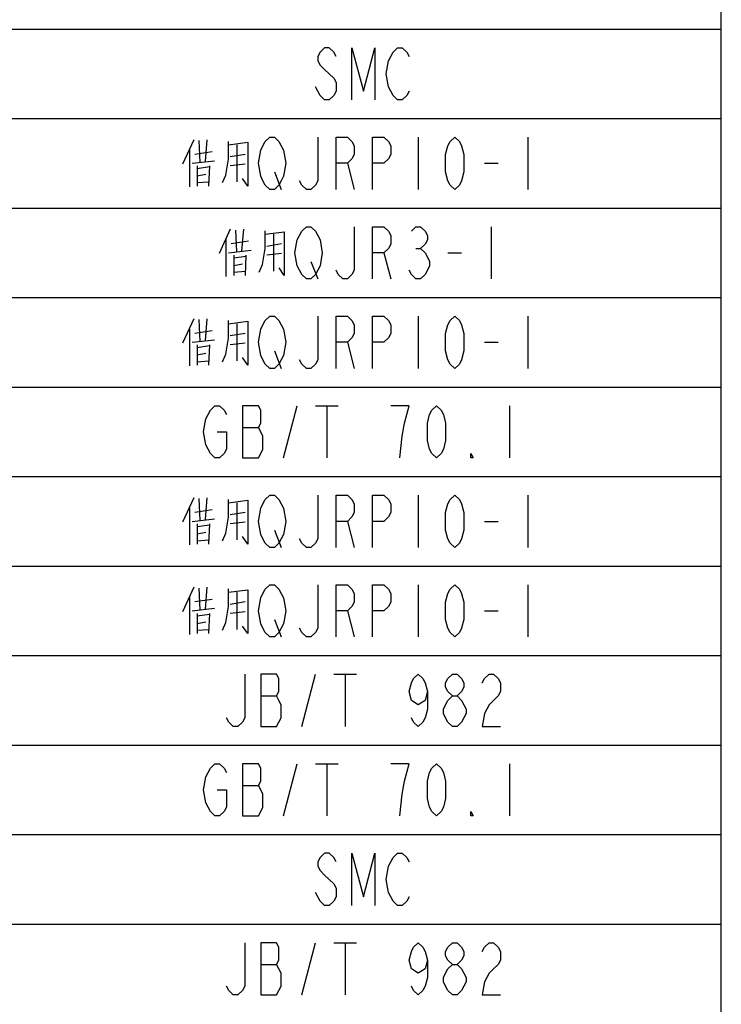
# Model space of a CAD drawing. Header units: millimetres. Extents: x 0 to 5902, y 0 to 4136.
# Tile 58 of 59: x 5659 to 5894, y 3123 to 3453. Entities that reach past the tile are written whole.
import ezdxf

# ---------------------------------------------------------------- set-up
doc = ezdxf.new("R2010")
doc.units = ezdxf.units.MM
doc.header["$LTSCALE"] = 81.675
doc.layers.get('0').update_dxf_attribs({"linetype": 'CONTINUOUS'})
doc.layers.add('010008340000_DXF_TABLE', color=7, linetype='CONTINUOUS')

# ---------------------------------------------------------------- blocks, each defined once
blk = doc.blocks.new('TABLE_BL0', base_point=(5418.04, 2054.83))
at = {"layer": '010008340000_DXF_TABLE', "color": 2, "linetype": 'Continuous'}
for p, q in [((5894.17, 330.25), (5894.17, 3780.25)), ((4934.17, 3450.25), (5894.17, 3450.25)), ((4934.17, 3420.25), (5894.17, 3420.25)), ((4934.17, 3390.25), (5894.17, 3390.25)), ((4934.17, 3360.25), (5894.17, 3360.25)), ((4934.17, 3330.25), (5894.17, 3330.25)), ((4934.17, 3300.25), (5894.17, 3300.25)), ((4934.17, 3270.25), (5894.17, 3270.25)), ((4934.17, 3240.25), (5894.17, 3240.25)), ((4934.17, 3210.25), (5894.17, 3210.25)), ((4934.17, 3180.25), (5894.17, 3180.25)), ((4934.17, 3150.25), (5894.17, 3150.25))]:
    blk.add_line(p, q, dxfattribs=at)
at = {"layer": '010008340000_DXF_TABLE', "color": 5, "linetype": 'Continuous'}
for p, q in [((5717.29, 3413.16), (5713.5, 3404.97)), ((5719.04, 3412.88), (5719.34, 3405.54)), ((5721.67, 3413.16), (5721.09, 3405.82)), ((5728.96, 3411.46), (5735.38, 3412.31)), ((5792.54, 3414), (5792.54, 3396.5)), ((5829.29, 3414), (5829.29, 3396.5)), ((5715.84, 3409.77), (5715.84, 3397.35)), ((5717.59, 3408.36), (5723.42, 3409.21)), ((5731.88, 3399.04), (5731.88, 3411.46)), ((5716.71, 3405.25), (5724.29, 3406.1)), ((5729.54, 3407.51), (5734.5, 3408.36)), ((5718.46, 3404.41), (5718.46, 3397.63)), ((5718.46, 3403.56), (5722.54, 3404.13)), ((5722.54, 3404.41), (5722.25, 3397.63)), ((5734.5, 3404.97), (5729.54, 3404.41)), ((5744.31, 3402.34), (5746.61, 3396.5)), ((5768.81, 3405.25), (5771.11, 3396.5)), ((5814.75, 3405.25), (5819.34, 3405.25)), ((5718.46, 3401.02), (5721.38, 3401.58)), ((5718.46, 3398.76), (5722.25, 3399.04)), ((5729.54, 3383.16), (5725.75, 3374.97)), ((5731.29, 3382.88), (5731.59, 3375.54)), ((5733.92, 3383.16), (5733.34, 3375.82)), ((5817.04, 3384), (5817.04, 3366.5)), ((5728.09, 3379.77), (5728.09, 3367.35)), ((5729.84, 3378.36), (5735.67, 3379.21)), ((5741.21, 3381.46), (5747.63, 3382.31)), ((5744.13, 3369.04), (5744.13, 3381.46)), ((5728.96, 3375.25), (5736.54, 3376.1)), ((5741.79, 3377.51), (5746.75, 3378.36)), ((5791.78, 3376.71), (5793.31, 3376.71)), ((5730.71, 3374.41), (5730.71, 3367.63)), ((5730.71, 3373.56), (5734.79, 3374.13)), ((5734.79, 3374.41), (5734.5, 3367.63)), ((5746.75, 3374.97), (5741.79, 3374.41)), ((5781.06, 3375.25), (5783.36, 3366.5)), ((5802.5, 3375.25), (5807.09, 3375.25)), ((5730.71, 3371.02), (5733.63, 3371.59)), ((5756.56, 3372.34), (5758.86, 3366.5)), ((5730.71, 3368.76), (5734.5, 3369.04)), ((5717.29, 3353.16), (5713.5, 3344.97)), ((5719.04, 3352.88), (5719.34, 3345.54)), ((5721.67, 3353.16), (5721.09, 3345.82)), ((5792.54, 3354), (5792.54, 3336.5)), ((5829.29, 3354), (5829.29, 3336.5)), ((5715.84, 3349.77), (5715.84, 3337.35)), ((5728.96, 3351.46), (5735.38, 3352.31)), ((5731.88, 3339.04), (5731.88, 3351.46)), ((5717.59, 3348.36), (5723.42, 3349.21)), ((5729.54, 3347.51), (5734.5, 3348.36)), ((5716.71, 3345.25), (5724.29, 3346.1)), ((5718.46, 3344.41), (5718.46, 3337.63)), ((5718.46, 3343.56), (5722.54, 3344.13)), ((5722.54, 3344.41), (5722.25, 3337.63)), ((5734.5, 3344.97), (5729.54, 3344.41)), ((5768.81, 3345.25), (5771.11, 3336.5)), ((5814.75, 3345.25), (5819.34, 3345.25)), ((5718.46, 3341.02), (5721.38, 3341.58)), ((5744.31, 3342.34), (5746.61, 3336.5)), ((5718.46, 3338.76), (5722.25, 3339.04)), ((5747.37, 3306.5), (5751.97, 3324)), ((5758.09, 3324), (5765.75, 3324)), ((5761.92, 3324), (5761.92, 3306.5)), ((5823.17, 3324), (5823.17, 3306.5)), ((5733.59, 3316.71), (5738.95, 3316.71)), ((5792.54, 3294), (5792.54, 3276.5)), ((5829.29, 3294), (5829.29, 3276.5)), ((5717.29, 3293.16), (5713.5, 3284.97)), ((5719.04, 3292.88), (5719.34, 3285.54)), ((5721.67, 3293.16), (5721.09, 3285.82)), ((5728.96, 3291.46), (5735.38, 3292.31)), ((5731.88, 3279.04), (5731.88, 3291.46)), ((5715.84, 3289.77), (5715.84, 3277.35)), ((5717.59, 3288.36), (5723.42, 3289.21)), ((5729.54, 3287.51), (5734.5, 3288.36)), ((5716.71, 3285.25), (5724.29, 3286.1)), ((5718.46, 3284.41), (5718.46, 3277.63)), ((5718.46, 3283.56), (5722.54, 3284.13)), ((5722.54, 3284.41), (5722.25, 3277.63)), ((5734.5, 3284.97), (5729.54, 3284.41)), ((5768.81, 3285.25), (5771.11, 3276.5)), ((5814.75, 3285.25), (5819.34, 3285.25)), ((5718.46, 3281.02), (5721.38, 3281.58)), ((5744.31, 3282.34), (5746.61, 3276.5)), ((5718.46, 3278.76), (5722.25, 3279.04)), ((5792.54, 3264), (5792.54, 3246.5)), ((5829.29, 3264), (5829.29, 3246.5)), ((5717.29, 3263.16), (5713.5, 3254.97)), ((5719.04, 3262.88), (5719.34, 3255.54)), ((5721.67, 3263.16), (5721.09, 3255.82)), ((5728.96, 3261.46), (5735.38, 3262.31)), ((5731.88, 3249.04), (5731.88, 3261.46)), ((5715.84, 3259.77), (5715.84, 3247.35)), ((5717.59, 3258.36), (5723.42, 3259.21)), ((5729.54, 3257.51), (5734.5, 3258.36)), ((5716.71, 3255.25), (5724.29, 3256.1)), ((5718.46, 3254.41), (5718.46, 3247.63)), ((5718.46, 3253.56), (5722.54, 3254.13)), ((5722.54, 3254.41), (5722.25, 3247.63)), ((5734.5, 3254.97), (5729.54, 3254.41)), ((5768.81, 3255.25), (5771.11, 3246.5)), ((5814.75, 3255.25), (5819.34, 3255.25)), ((5718.46, 3251.02), (5721.38, 3251.59)), ((5744.31, 3252.34), (5746.61, 3246.5)), ((5718.46, 3248.76), (5722.25, 3249.04)), ((5753.5, 3216.5), (5758.09, 3234)), ((5764.22, 3234), (5771.87, 3234)), ((5768.04, 3234), (5768.04, 3216.5)), ((5739.72, 3226.71), (5745.08, 3226.71)), ((5747.37, 3186.5), (5751.97, 3204)), ((5758.09, 3204), (5765.75, 3204)), ((5761.92, 3204), (5761.92, 3186.5)), ((5823.17, 3204), (5823.17, 3186.5)), ((5733.59, 3196.71), (5738.95, 3196.71)), ((5753.5, 3126.5), (5758.09, 3144)), ((5764.22, 3144), (5771.87, 3144)), ((5768.04, 3144), (5768.04, 3126.5)), ((5739.72, 3136.71), (5745.08, 3136.71))]:
    blk.add_line(p, q, dxfattribs=at)
for points in [[(5764.98, 3441.09), (5764.22, 3442.55), (5762.68, 3444), (5761.15, 3444), (5759.62, 3442.55), (5758.86, 3441.09), (5758.86, 3439.63), (5759.62, 3438.17), (5761.15, 3436.71), (5762.68, 3435.25), (5764.22, 3433.8), (5764.98, 3432.34), (5764.98, 3429.42), (5764.22, 3427.96), (5762.68, 3426.5), (5761.15, 3426.5), (5759.62, 3427.96), (5758.86, 3429.42), (5758.09, 3430.88)], [(5770.34, 3426.5), (5770.34, 3444), (5774.17, 3429.42), (5778, 3444), (5778, 3426.5)], [(5789.48, 3429.42), (5788.72, 3427.96), (5787.18, 3426.5), (5785.65, 3426.5), (5784.12, 3427.96), (5783.36, 3429.42), (5782.59, 3430.88), (5781.83, 3435.25), (5782.59, 3439.63), (5783.36, 3441.09), (5784.12, 3442.55), (5785.65, 3444), (5787.18, 3444), (5788.72, 3442.55), (5789.48, 3441.09)], [(5726.92, 3398.76), (5728.09, 3401.3), (5728.96, 3406.67), (5728.96, 3412.59)], [(5735.38, 3412.31), (5735.38, 3397.63), (5733.63, 3400.17)], [(5746.61, 3399.42), (5745.84, 3397.96), (5744.31, 3396.5), (5742.78, 3396.5), (5741.25, 3397.96), (5740.48, 3399.42), (5739.72, 3400.88), (5738.95, 3405.25), (5739.72, 3409.63), (5740.48, 3411.09), (5741.25, 3412.55), (5742.78, 3414), (5744.31, 3414), (5745.84, 3412.55), (5746.61, 3411.09), (5747.37, 3409.63), (5748.14, 3405.25), (5747.37, 3400.88), (5746.61, 3399.42)], [(5758.86, 3414), (5758.86, 3399.42), (5758.09, 3397.96), (5756.56, 3396.5), (5755.03, 3396.5), (5753.5, 3397.96), (5752.73, 3399.42)], [(5764.98, 3396.5), (5764.98, 3414), (5768.81, 3414), (5770.34, 3412.55), (5771.11, 3411.09), (5771.11, 3408.17), (5770.34, 3406.71), (5768.81, 3405.25), (5764.98, 3405.25)], [(5777.23, 3396.5), (5777.23, 3414), (5781.06, 3414), (5782.59, 3412.55), (5783.36, 3411.09), (5783.36, 3408.17), (5782.59, 3406.71), (5781.06, 3405.25), (5777.23, 3405.25)], [(5804.79, 3396.5), (5803.26, 3397.96), (5802.5, 3399.42), (5801.73, 3402.34), (5801.73, 3408.17), (5802.5, 3411.09), (5803.26, 3412.55), (5804.79, 3414), (5806.33, 3412.55), (5807.09, 3411.09), (5807.86, 3408.17), (5807.86, 3402.34), (5807.09, 3399.42), (5806.33, 3397.96), (5804.79, 3396.5)], [(5739.17, 3368.76), (5740.34, 3371.3), (5741.21, 3376.67), (5741.21, 3382.59)], [(5758.86, 3369.42), (5758.09, 3367.96), (5756.56, 3366.5), (5755.03, 3366.5), (5753.5, 3367.96), (5752.73, 3369.42), (5751.97, 3370.88), (5751.2, 3375.25), (5751.97, 3379.63), (5752.73, 3381.09), (5753.5, 3382.55), (5755.03, 3384), (5756.56, 3384), (5758.09, 3382.55), (5758.86, 3381.09), (5759.62, 3379.63), (5760.39, 3375.25), (5759.62, 3370.88), (5758.86, 3369.42)], [(5771.11, 3384), (5771.11, 3369.42), (5770.34, 3367.96), (5768.81, 3366.5), (5767.28, 3366.5), (5765.75, 3367.96), (5764.98, 3369.42)], [(5777.23, 3366.5), (5777.23, 3384), (5781.06, 3384), (5782.59, 3382.55), (5783.36, 3381.09), (5783.36, 3378.17), (5782.59, 3376.71), (5781.06, 3375.25), (5777.23, 3375.25)], [(5790.25, 3382.55), (5791.78, 3384), (5793.31, 3384), (5794.84, 3382.55), (5795.61, 3381.09), (5795.61, 3379.63), (5794.84, 3378.17), (5793.31, 3376.71), (5794.84, 3375.25), (5795.61, 3373.8), (5796.37, 3372.34), (5796.37, 3370.88), (5795.61, 3369.42), (5794.84, 3367.96), (5793.31, 3366.5), (5791.78, 3366.5), (5790.25, 3367.96), (5789.48, 3369.42)], [(5747.63, 3382.31), (5747.63, 3367.63), (5745.88, 3370.17)], [(5746.61, 3339.42), (5745.84, 3337.96), (5744.31, 3336.5), (5742.78, 3336.5), (5741.25, 3337.96), (5740.48, 3339.42), (5739.72, 3340.88), (5738.95, 3345.25), (5739.72, 3349.63), (5740.48, 3351.09), (5741.25, 3352.55), (5742.78, 3354), (5744.31, 3354), (5745.84, 3352.55), (5746.61, 3351.09), (5747.37, 3349.63), (5748.14, 3345.25), (5747.37, 3340.88), (5746.61, 3339.42)], [(5758.86, 3354), (5758.86, 3339.42), (5758.09, 3337.96), (5756.56, 3336.5), (5755.03, 3336.5), (5753.5, 3337.96), (5752.73, 3339.42)], [(5764.98, 3336.5), (5764.98, 3354), (5768.81, 3354), (5770.34, 3352.55), (5771.11, 3351.09), (5771.11, 3348.17), (5770.34, 3346.71), (5768.81, 3345.25), (5764.98, 3345.25)], [(5777.23, 3336.5), (5777.23, 3354), (5781.06, 3354), (5782.59, 3352.55), (5783.36, 3351.09), (5783.36, 3348.17), (5782.59, 3346.71), (5781.06, 3345.25), (5777.23, 3345.25)], [(5804.79, 3336.5), (5803.26, 3337.96), (5802.5, 3339.42), (5801.73, 3342.34), (5801.73, 3348.17), (5802.5, 3351.09), (5803.26, 3352.55), (5804.79, 3354), (5806.33, 3352.55), (5807.09, 3351.09), (5807.86, 3348.17), (5807.86, 3342.34), (5807.09, 3339.42), (5806.33, 3337.96), (5804.79, 3336.5)], [(5726.92, 3338.76), (5728.09, 3341.3), (5728.96, 3346.67), (5728.96, 3352.59)], [(5735.38, 3352.31), (5735.38, 3337.63), (5733.63, 3340.17)], [(5725.17, 3315.25), (5728.23, 3315.25), (5728.23, 3309.42), (5727.47, 3307.96), (5725.93, 3306.5), (5724.4, 3306.5), (5722.87, 3307.96), (5722.11, 3309.42), (5721.34, 3310.88), (5720.58, 3315.25), (5721.34, 3319.63), (5722.11, 3321.09), (5722.87, 3322.55), (5724.4, 3324), (5725.93, 3324), (5727.47, 3322.55), (5728.23, 3321.09)], [(5733.59, 3324), (5733.59, 3306.5), (5738.95, 3306.5), (5739.72, 3307.96), (5740.48, 3309.42), (5740.48, 3313.8), (5739.72, 3315.25), (5738.95, 3316.71), (5739.72, 3318.17), (5739.72, 3322.55), (5738.95, 3324), (5733.59, 3324)], [(5786.42, 3306.5), (5787.18, 3313.8), (5787.95, 3318.17), (5788.72, 3321.09), (5789.48, 3324), (5783.36, 3324)], [(5798.67, 3306.5), (5797.14, 3307.96), (5796.37, 3309.42), (5795.61, 3312.34), (5795.61, 3318.17), (5796.37, 3321.09), (5797.14, 3322.55), (5798.67, 3324), (5800.2, 3322.55), (5800.97, 3321.09), (5801.73, 3318.17), (5801.73, 3312.34), (5800.97, 3309.42), (5800.2, 3307.96), (5798.67, 3306.5)], [(5810.92, 3306.5), (5810.15, 3306.5), (5810.15, 3307.96), (5810.92, 3306.5)], [(5746.61, 3279.42), (5745.84, 3277.96), (5744.31, 3276.5), (5742.78, 3276.5), (5741.25, 3277.96), (5740.48, 3279.42), (5739.72, 3280.88), (5738.95, 3285.25), (5739.72, 3289.63), (5740.48, 3291.09), (5741.25, 3292.55), (5742.78, 3294), (5744.31, 3294), (5745.84, 3292.55), (5746.61, 3291.09), (5747.37, 3289.63), (5748.14, 3285.25), (5747.37, 3280.88), (5746.61, 3279.42)], [(5758.86, 3294), (5758.86, 3279.42), (5758.09, 3277.96), (5756.56, 3276.5), (5755.03, 3276.5), (5753.5, 3277.96), (5752.73, 3279.42)], [(5764.98, 3276.5), (5764.98, 3294), (5768.81, 3294), (5770.34, 3292.55), (5771.11, 3291.09), (5771.11, 3288.17), (5770.34, 3286.71), (5768.81, 3285.25), (5764.98, 3285.25)], [(5777.23, 3276.5), (5777.23, 3294), (5781.06, 3294), (5782.59, 3292.55), (5783.36, 3291.09), (5783.36, 3288.17), (5782.59, 3286.71), (5781.06, 3285.25), (5777.23, 3285.25)], [(5804.79, 3276.5), (5803.26, 3277.96), (5802.5, 3279.42), (5801.73, 3282.34), (5801.73, 3288.17), (5802.5, 3291.09), (5803.26, 3292.55), (5804.79, 3294), (5806.33, 3292.55), (5807.09, 3291.09), (5807.86, 3288.17), (5807.86, 3282.34), (5807.09, 3279.42), (5806.33, 3277.96), (5804.79, 3276.5)], [(5726.92, 3278.76), (5728.09, 3281.3), (5728.96, 3286.67), (5728.96, 3292.59)], [(5735.38, 3292.31), (5735.38, 3277.63), (5733.63, 3280.17)], [(5746.61, 3249.42), (5745.84, 3247.96), (5744.31, 3246.5), (5742.78, 3246.5), (5741.25, 3247.96), (5740.48, 3249.42), (5739.72, 3250.88), (5738.95, 3255.25), (5739.72, 3259.63), (5740.48, 3261.09), (5741.25, 3262.55), (5742.78, 3264), (5744.31, 3264), (5745.84, 3262.55), (5746.61, 3261.09), (5747.37, 3259.63), (5748.14, 3255.25), (5747.37, 3250.88), (5746.61, 3249.42)], [(5758.86, 3264), (5758.86, 3249.42), (5758.09, 3247.96), (5756.56, 3246.5), (5755.03, 3246.5), (5753.5, 3247.96), (5752.73, 3249.42)], [(5764.98, 3246.5), (5764.98, 3264), (5768.81, 3264), (5770.34, 3262.55), (5771.11, 3261.09), (5771.11, 3258.17), (5770.34, 3256.71), (5768.81, 3255.25), (5764.98, 3255.25)], [(5777.23, 3246.5), (5777.23, 3264), (5781.06, 3264), (5782.59, 3262.55), (5783.36, 3261.09), (5783.36, 3258.17), (5782.59, 3256.71), (5781.06, 3255.25), (5777.23, 3255.25)], [(5804.79, 3246.5), (5803.26, 3247.96), (5802.5, 3249.42), (5801.73, 3252.34), (5801.73, 3258.17), (5802.5, 3261.09), (5803.26, 3262.55), (5804.79, 3264), (5806.33, 3262.55), (5807.09, 3261.09), (5807.86, 3258.17), (5807.86, 3252.34), (5807.09, 3249.42), (5806.33, 3247.96), (5804.79, 3246.5)], [(5726.92, 3248.76), (5728.09, 3251.3), (5728.96, 3256.67), (5728.96, 3262.59)], [(5735.38, 3262.31), (5735.38, 3247.63), (5733.63, 3250.17)], [(5734.36, 3234), (5734.36, 3219.42), (5733.59, 3217.96), (5732.06, 3216.5), (5730.53, 3216.5), (5729, 3217.96), (5728.23, 3219.42)], [(5739.72, 3234), (5739.72, 3216.5), (5745.08, 3216.5), (5745.84, 3217.96), (5746.61, 3219.42), (5746.61, 3223.8), (5745.84, 3225.25), (5745.08, 3226.71), (5745.84, 3228.17), (5745.84, 3232.55), (5745.08, 3234), (5739.72, 3234)], [(5795.61, 3228.17), (5794.84, 3225.25), (5792.54, 3223.8), (5790.25, 3225.25), (5789.48, 3228.17), (5790.25, 3231.09), (5791.01, 3232.55), (5792.54, 3234), (5794.08, 3232.55), (5794.84, 3231.09), (5795.61, 3228.17), (5795.61, 3222.34), (5794.84, 3219.42), (5794.08, 3217.96), (5792.54, 3216.5), (5791.01, 3217.96), (5790.25, 3219.42)], [(5804.03, 3226.71), (5802.5, 3228.17), (5801.73, 3229.63), (5801.73, 3231.09), (5802.5, 3232.55), (5804.03, 3234), (5805.56, 3234), (5807.09, 3232.55), (5807.86, 3231.09), (5807.86, 3229.63), (5807.09, 3228.17), (5805.56, 3226.71)], [(5813.98, 3231.09), (5814.75, 3232.55), (5816.28, 3234), (5817.81, 3234), (5819.34, 3232.55), (5820.11, 3231.09), (5820.11, 3228.17), (5819.34, 3226.71), (5817.81, 3225.25), (5816.28, 3223.8), (5814.75, 3220.88), (5813.98, 3216.5), (5820.11, 3216.5)], [(5804.03, 3216.5), (5802.5, 3217.96), (5801.73, 3219.42), (5800.97, 3220.88), (5800.97, 3222.34), (5801.73, 3223.8), (5802.5, 3225.25), (5804.03, 3226.71), (5805.56, 3226.71), (5807.09, 3225.25), (5807.86, 3223.8), (5808.62, 3222.34), (5808.62, 3220.88), (5807.86, 3219.42), (5807.09, 3217.96), (5805.56, 3216.5), (5804.03, 3216.5)], [(5725.17, 3195.25), (5728.23, 3195.25), (5728.23, 3189.42), (5727.47, 3187.96), (5725.93, 3186.5), (5724.4, 3186.5), (5722.87, 3187.96), (5722.11, 3189.42), (5721.34, 3190.88), (5720.58, 3195.25), (5721.34, 3199.63), (5722.11, 3201.09), (5722.87, 3202.55), (5724.4, 3204), (5725.93, 3204), (5727.47, 3202.55), (5728.23, 3201.09)], [(5733.59, 3204), (5733.59, 3186.5), (5738.95, 3186.5), (5739.72, 3187.96), (5740.48, 3189.42), (5740.48, 3193.8), (5739.72, 3195.25), (5738.95, 3196.71), (5739.72, 3198.17), (5739.72, 3202.55), (5738.95, 3204), (5733.59, 3204)], [(5786.42, 3186.5), (5787.18, 3193.8), (5787.95, 3198.17), (5788.72, 3201.09), (5789.48, 3204), (5783.36, 3204)], [(5798.67, 3186.5), (5797.14, 3187.96), (5796.37, 3189.42), (5795.61, 3192.34), (5795.61, 3198.17), (5796.37, 3201.09), (5797.14, 3202.55), (5798.67, 3204), (5800.2, 3202.55), (5800.97, 3201.09), (5801.73, 3198.17), (5801.73, 3192.34), (5800.97, 3189.42), (5800.2, 3187.96), (5798.67, 3186.5)], [(5810.92, 3186.5), (5810.15, 3186.5), (5810.15, 3187.96), (5810.92, 3186.5)], [(5764.98, 3171.09), (5764.22, 3172.55), (5762.68, 3174), (5761.15, 3174), (5759.62, 3172.55), (5758.86, 3171.09), (5758.86, 3169.63), (5759.62, 3168.17), (5761.15, 3166.71), (5762.68, 3165.25), (5764.22, 3163.8), (5764.98, 3162.34), (5764.98, 3159.42), (5764.22, 3157.96), (5762.68, 3156.5), (5761.15, 3156.5), (5759.62, 3157.96), (5758.86, 3159.42), (5758.09, 3160.88)], [(5770.34, 3156.5), (5770.34, 3174), (5774.17, 3159.42), (5778, 3174), (5778, 3156.5)], [(5789.48, 3159.42), (5788.72, 3157.96), (5787.18, 3156.5), (5785.65, 3156.5), (5784.12, 3157.96), (5783.36, 3159.42), (5782.59, 3160.88), (5781.83, 3165.25), (5782.59, 3169.63), (5783.36, 3171.09), (5784.12, 3172.55), (5785.65, 3174), (5787.18, 3174), (5788.72, 3172.55), (5789.48, 3171.09)], [(5734.36, 3144), (5734.36, 3129.42), (5733.59, 3127.96), (5732.06, 3126.5), (5730.53, 3126.5), (5729, 3127.96), (5728.23, 3129.42)], [(5739.72, 3144), (5739.72, 3126.5), (5745.08, 3126.5), (5745.84, 3127.96), (5746.61, 3129.42), (5746.61, 3133.8), (5745.84, 3135.25), (5745.08, 3136.71), (5745.84, 3138.17), (5745.84, 3142.55), (5745.08, 3144), (5739.72, 3144)], [(5795.61, 3138.17), (5794.84, 3135.25), (5792.54, 3133.8), (5790.25, 3135.25), (5789.48, 3138.17), (5790.25, 3141.09), (5791.01, 3142.55), (5792.54, 3144), (5794.08, 3142.55), (5794.84, 3141.09), (5795.61, 3138.17), (5795.61, 3132.34), (5794.84, 3129.42), (5794.08, 3127.96), (5792.54, 3126.5), (5791.01, 3127.96), (5790.25, 3129.42)], [(5804.03, 3136.71), (5802.5, 3138.17), (5801.73, 3139.63), (5801.73, 3141.09), (5802.5, 3142.55), (5804.03, 3144), (5805.56, 3144), (5807.09, 3142.55), (5807.86, 3141.09), (5807.86, 3139.63), (5807.09, 3138.17), (5805.56, 3136.71)], [(5813.98, 3141.09), (5814.75, 3142.55), (5816.28, 3144), (5817.81, 3144), (5819.34, 3142.55), (5820.11, 3141.09), (5820.11, 3138.17), (5819.34, 3136.71), (5817.81, 3135.25), (5816.28, 3133.8), (5814.75, 3130.88), (5813.98, 3126.5), (5820.11, 3126.5)], [(5804.03, 3126.5), (5802.5, 3127.96), (5801.73, 3129.42), (5800.97, 3130.88), (5800.97, 3132.34), (5801.73, 3133.8), (5802.5, 3135.25), (5804.03, 3136.71), (5805.56, 3136.71), (5807.09, 3135.25), (5807.86, 3133.8), (5808.62, 3132.34), (5808.62, 3130.88), (5807.86, 3129.42), (5807.09, 3127.96), (5805.56, 3126.5), (5804.03, 3126.5)]]:
    blk.add_lwpolyline(points, dxfattribs=at)

msp = doc.modelspace()

# ---------------------------------------------------------------- block references
msp.add_blockref('TABLE_BL0', (5418.044, 2054.831))

doc.saveas('drawing.dxf')
